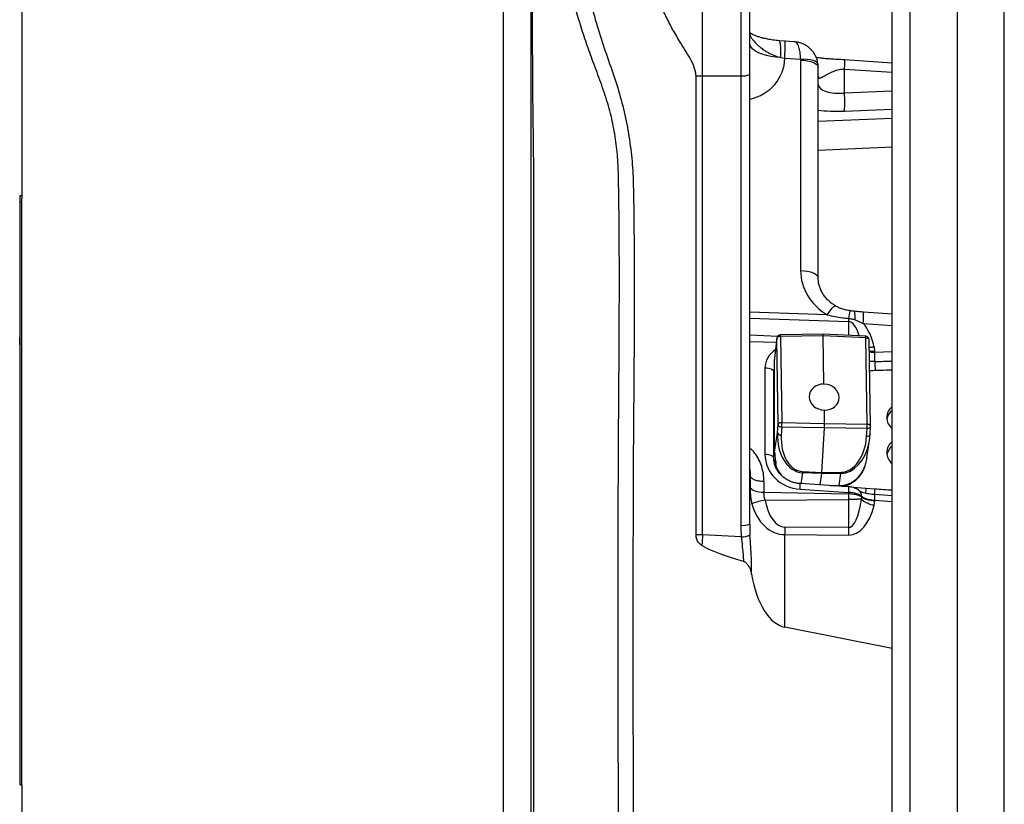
# Model space of a CAD drawing. Extents: x 0 to 8410, y 0 to 5940.
# Tile 160 of 212: x 6527 to 7058, y 3852 to 4276. Entities that reach past the tile are written whole.
import ezdxf

# ---------------------------------------------------------------- set-up
doc = ezdxf.new("R2010")
doc.units = 0
doc.header["$LTSCALE"] = 10
doc.layers.get('0').update_dxf_attribs({"linetype": 'CONTINUOUS'})
doc.styles.add('SLDTEXTSTYLE0', font='TXT', dxfattribs={"width": 0.605})
doc.dimstyles.new('SLDDIMSTYLE1', dxfattribs={"dimtxt": 50, "dimasz": 50, "dimexe": 0, "dimexo": 0.0625, "dimgap": 12.5, "dimtad": 1, "dimdec": 1, "dimrnd": 1e-09, "dimzin": 12, "dimtxsty": 'SLDTEXTSTYLE0', "dimsah": 1, "dimcen": 0.09, "dimazin": 3, "dimtfac": 1, "dimtofl": 0, "dimtmove": 0, "dimatfit": 3, "dimtolj": 1, "dimtzin": 12})

# ---------------------------------------------------------------- blocks, each defined once
blk = doc.blocks.new('_D_7')
at = {"color": 7, "linetype": 'CONTINUOUS'}
for p, q in [((7266.78, 4418.5), (7266.78, 2774.61)), ((7032.78, 2981.17), (7032.78, 2774.61)), ((7032.78, 2789.61), (7266.78, 2789.61)), ((7266.78, 2789.61), (7764.68, 2789.61))]:
    blk.add_line(p, q, dxfattribs=at)
for points in [[(7032.78, 2789.61), (7082.78, 2782.11), (7082.78, 2797.11)], [(7266.78, 2789.61), (7216.78, 2797.11), (7216.78, 2782.11)]]:
    blk.add_solid(points, dxfattribs=at)
at = {"color": 7, "linetype": 'CONTINUOUS', "char_height": 50, "attachment_point": 1, "style": 'SLDTEXTSTYLE0'}
for s, insert in [('234', (7493.71, 2930.8)), ('(3x M10)', (7493.71, 2854.06))]:
    blk.add_mtext(s, dxfattribs=dict(at, insert=insert))

msp = doc.modelspace()

# ---------------------------------------------------------------- linework, layer by layer
at = {"color": 7, "linetype": 'CONTINUOUS'}
for p, q in [((6997.78, 3001.6), (6997.78, 4397.8)), ((7032.78, 4397.37), (7032.78, 3001.17)), ((6527.78, 4296.96), (6527.78, 4179.08)), ((6787.78, 3269.03), (6787.78, 4296.96)), ((6920.78, 4246.06), (6920.78, 4292.43)), ((6939.88, 4264), (6936.72, 4264.26)), ((6939.88, 4263.95), (6939.86, 4263.96)), ((6944.85, 4263.71), (6939.87, 4264.02)), ((6997.78, 4252.27), (6972.06, 4253.99)), ((6957.78, 4136.37), (6957.78, 4249.97)), ((6972.08, 4253.95), (6972.06, 4253.98)), ((6891.8, 3997.62), (6891.8, 4245.23)), ((6920.78, 4003.45), (6920.78, 4246.06)), ((6526.78, 4180.79), (6527.78, 4180.79)), ((6526.78, 4177.37), (6526.78, 4180.79)), ((6526.58, 4176.78), (6526.78, 4176.78)), ((6526.58, 4176.78), (6526.58, 4167.19)), ((6526.78, 4177.37), (6527.78, 4177.37)), ((6526.78, 3862.7), (6526.78, 4177.37)), ((6527.78, 4177.37), (6527.78, 4179.08)), ((6527.78, 3862.7), (6527.78, 4177.37)), ((6526.58, 4167.19), (6526.78, 4167.19)), ((6526.58, 4167.19), (6526.58, 4140.98)), ((6526.58, 4141.56), (6526.55, 4141.56)), ((6526.58, 4140.98), (6526.78, 4140.98)), ((6526.58, 4140.98), (6526.58, 4140.21)), ((6526.58, 4140.21), (6526.78, 4140.21)), ((6526.58, 4119.2), (6526.78, 4119.2)), ((6997.78, 4116.75), (6982.29, 4117.82)), ((6960.46, 4105.99), (6937.4, 4105.62)), ((6983.48, 4104.79), (6960.46, 4105.99)), ((6526.55, 4104.17), (6526.78, 4104.17)), ((6526.78, 4099.96), (6526.55, 4099.96)), ((6526.58, 4100.13), (6526.58, 4104.06)), ((6526.58, 4099.95), (6526.78, 4099.95)), ((6935.45, 4103.85), (6934.03, 4091.58)), ((6960.91, 4079), (6960.53, 4105.09)), ((6986.05, 4056.31), (6985.37, 4102.83)), ((6526.58, 4098.22), (6526.58, 4093.14)), ((6526.58, 4093.14), (6526.78, 4093.14)), ((6526.58, 4093.14), (6526.58, 4085.6)), ((6934, 4091.04), (6934, 4044.71)), ((6934.03, 4091.58), (6934.02, 4091.12)), ((6526.58, 4085.6), (6526.78, 4085.6)), ((6933.78, 4039.05), (6933.78, 4085.71)), ((6526.58, 4074.69), (6526.78, 4074.69)), ((6526.58, 4074.69), (6526.58, 4069.45)), ((6526.58, 4069.45), (6526.78, 4069.45)), ((6526.58, 4069.45), (6526.58, 4061.92)), ((6961.22, 4057.76), (6961.12, 4065.01)), ((6526.58, 4061.92), (6526.78, 4061.92)), ((6526.58, 4061.92), (6526.58, 4054.7)), ((6526.58, 4054.7), (6526.78, 4054.7)), ((6526.58, 4054.7), (6526.58, 4047.17)), ((6959.78, 4031.38), (6961.18, 4055.39)), ((6985.8, 4051.79), (6986.05, 4056.17)), ((6526.58, 4047.17), (6526.78, 4047.17)), ((6526.58, 4047.17), (6526.58, 4038.69)), ((6984.02, 4039.24), (6985.48, 4048.81)), ((6934.01, 4044.71), (6934.02, 4045.04)), ((6526.58, 4038.69), (6526.78, 4038.69)), ((6526.58, 4038.69), (6526.58, 4032.5)), ((6934.59, 4037.49), (6934.63, 4038.44)), ((6526.58, 4032.5), (6526.78, 4032.5)), ((6526.58, 4032.5), (6526.58, 4024.97)), ((6934.76, 4035.53), (6934.73, 4035.56)), ((6958.78, 4024.57), (6959.73, 4030.77)), ((6983.04, 4034.66), (6983.06, 4034.73)), ((6526.58, 4024.97), (6526.78, 4024.97)), ((6526.58, 4024.97), (6526.58, 4016.22)), ((6974.26, 4023.54), (6948.06, 4025.28)), ((6526.58, 4016.22), (6526.78, 4016.22)), ((6526.58, 4016.22), (6526.58, 4005.98)), ((6997.78, 4018.73), (6988.36, 4019.35)), ((6526.55, 3988.73), (6526.78, 3988.73)), ((6526.58, 3988.59), (6526.58, 3987.31)), ((6526.55, 3988.1), (6526.78, 3988.1)), ((6526.58, 3987.31), (6526.78, 3987.31)), ((6526.58, 3987.31), (6526.58, 3977.73)), ((6526.58, 3977.73), (6526.78, 3977.73)), ((6526.58, 3977.73), (6526.58, 3960.79)), ((6526.58, 3967.84), (6526.55, 3967.84)), ((6526.55, 3949), (6526.78, 3949)), ((6526.58, 3946.34), (6526.55, 3946.34)), ((6526.58, 3948.88), (6526.58, 3945.52)), ((6997.78, 3936.29), (6939.73, 3947.81)), ((6526.58, 3943.56), (6526.55, 3943.56)), ((6526.58, 3945.52), (6526.78, 3945.52)), ((6526.58, 3945.52), (6526.58, 3943.74)), ((6526.58, 3943.62), (6526.78, 3943.62)), ((6526.58, 3943.62), (6526.58, 3935.58)), ((6526.58, 3935.58), (6526.78, 3935.58)), ((6526.58, 3935.58), (6526.58, 3931.02)), ((6526.58, 3928.86), (6526.78, 3928.86)), ((6526.58, 3926.32), (6526.78, 3926.32)), ((6526.58, 3926.32), (6526.58, 3922.26)), ((6526.58, 3922.26), (6526.58, 3916.2)), ((6526.58, 3916.2), (6526.78, 3916.2)), ((6526.58, 3916.2), (6526.58, 3907.11)), ((6526.58, 3907.11), (6526.78, 3907.11)), ((6526.58, 3887.14), (6526.78, 3887.14)), ((6526.55, 3866.78), (6526.78, 3866.78)), ((6526.78, 3862.7), (6527.78, 3862.7)), ((6527.78, 3862.7), (6527.78, 3269.03))]:
    msp.add_line(p, q, dxfattribs=at)
at = {"color": 8, "linetype": 'CONTINUOUS'}
for p, q in [((7007.25, 4397.42), (7007.25, 3001.22)), ((7058.3, 3001.22), (7058.3, 4397.42)), ((6895.31, 4245.28), (6895.31, 4298.51)), ((6916.04, 4297.42), (6916.04, 4245.42)), ((6937.66, 4255.21), (6939.73, 4254.9)), ((6939.73, 4254.9), (6948.27, 4254.37)), ((6948.27, 4254.37), (6948.3, 4253.87)), ((6948.3, 4253.87), (6948.3, 4140.27)), ((6971.99, 4236.02), (6971.99, 4249)), ((6971.99, 4249), (6997.78, 4247.27)), ((6895.31, 4245.28), (6916.04, 4245.42)), ((6895.31, 3997.67), (6895.31, 4245.28)), ((6916.04, 4245.42), (6916.04, 4002.81)), ((6957.79, 4240.74), (6957.78, 4240.39)), ((6997.78, 4237.07), (6971.99, 4236.02)), ((6997.78, 4222.4), (6957.78, 4220.68)), ((6971.99, 4226.33), (6997.78, 4227.38)), ((6957.78, 4205.33), (6997.78, 4207.04)), ((6962.66, 4116.42), (6920.78, 4117.81)), ((6920.78, 4114.56), (6974.19, 4112.78)), ((6974.19, 4112.78), (6974.19, 4105.28)), ((6977.67, 4113.67), (6982.12, 4111.74)), ((6982.12, 4111.74), (6997.78, 4110.67)), ((6920.78, 4105.55), (6935.92, 4104.92)), ((6920.78, 4102.01), (6935.2, 4101.71)), ((6935.44, 4103.66), (6934.02, 4091.39)), ((6935.45, 4103.85), (6935.44, 4103.66)), ((6936.12, 4057.14), (6935.44, 4103.66)), ((6960.53, 4105.09), (6937.49, 4104.72)), ((6937.49, 4104.72), (6938.17, 4058.21)), ((6983.53, 4103.9), (6960.53, 4105.09)), ((6984.21, 4057.39), (6983.53, 4103.9)), ((6526.58, 4099.39), (6526.78, 4099.39)), ((6526.58, 4098.22), (6526.78, 4098.22)), ((6988.35, 4096.12), (6988.35, 4096.53)), ((6997.78, 4096.35), (6988.35, 4096.12)), ((6934.03, 4091.58), (6934.02, 4091.39)), ((6934.02, 4091.39), (6934.02, 4045.04)), ((6929.04, 4087.65), (6929.04, 4040.99)), ((6938.17, 4058.21), (6961.22, 4057.76)), ((6961.22, 4057.76), (6984.21, 4057.39)), ((6934.26, 4042.29), (6935.87, 4052.76)), ((6935.87, 4052.76), (6936.12, 4057.14)), ((6938.12, 4055.84), (6937.86, 4051.46)), ((6961.18, 4055.39), (6938.12, 4055.84)), ((6984.16, 4055.02), (6961.18, 4055.39)), ((6983.91, 4050.64), (6984.16, 4055.02)), ((6949.35, 4031.19), (6948.44, 4025.25)), ((6959.73, 4030.77), (6949.35, 4031.19)), ((6949.4, 4031.8), (6959.78, 4031.38)), ((6970.1, 4030.81), (6959.73, 4030.77)), ((6959.78, 4031.38), (6970.16, 4031.43)), ((6969.1, 4024.29), (6970.1, 4030.81)), ((6920.99, 4029.28), (6921.02, 4029.2)), ((6928.51, 4020.65), (6974.19, 4019.72)), ((6947.99, 4022.23), (6974.19, 4020.49)), ((6964.14, 4024.21), (6969.1, 4024.29)), ((6969.06, 4023.89), (6969.1, 4024.29)), ((6974.19, 4020.49), (6974.19, 4019.72)), ((6983.51, 4022.68), (6976.73, 4023.13)), ((6988.34, 4022.31), (6983.51, 4022.68)), ((6929.09, 4016.41), (6974.19, 4016.7)), ((6974.19, 4016.7), (6974.19, 4001.61)), ((6981.24, 4018.05), (6981.24, 4018.46)), ((6988.29, 4016.05), (6988.29, 4016.32)), ((6988.29, 4016.32), (6997.78, 4015.69)), ((6526.58, 4005.98), (6526.78, 4005.98)), ((6526.58, 4000.52), (6526.78, 4000.52)), ((6974.19, 4001.61), (6939.73, 4001.87)), ((6916.24, 3996.58), (6895.31, 3997.67)), ((6939.73, 3947.81), (6939.73, 3997.76)), ((6939.73, 3997.76), (6974.19, 3997.5)), ((6526.58, 3960.79), (6526.78, 3960.79)), ((6526.58, 3931.02), (6526.78, 3931.02)), ((6526.58, 3922.26), (6526.78, 3922.26))]:
    msp.add_line(p, q, dxfattribs=at)
at = {"color": 8, "linetype": 'CONTINUOUS', "flags": 128}
for points in [[(6937.66, 4255.22), (6934.91, 4255.46), (6932.27, 4255.86), (6929.8, 4256.4), (6927.56, 4257.07), (6925.57, 4257.86), (6923.89, 4258.75), (6922.55, 4259.72), (6921.57, 4260.75), (6920.98, 4261.83), (6920.78, 4262.93)], [(6948.27, 4254.37), (6950.12, 4254.45), (6951.88, 4254.38), (6953.49, 4254.18), (6954.91, 4253.85), (6956.07, 4253.4), (6956.94, 4252.84), (6957.49, 4252.2), (6957.69, 4251.51)], [(6948.3, 4253.87), (6950.17, 4253.76), (6951.96, 4253.52), (6953.6, 4253.15), (6955.03, 4252.66), (6956.2, 4252.08), (6957.06, 4251.42), (6957.6, 4250.71), (6957.78, 4249.97)], [(6948.3, 4140.27), (6950.17, 4140.16), (6951.96, 4139.92), (6953.6, 4139.55), (6955.03, 4139.06), (6956.2, 4138.48), (6957.06, 4137.82), (6957.6, 4137.11), (6957.78, 4136.37)], [(6962.66, 4116.42), (6963.64, 4117.83), (6964.58, 4119.05), (6965.42, 4120.02), (6966.14, 4120.72), (6966.71, 4121.11), (6967.11, 4121.18), (6967.17, 4121.15)], [(6977.67, 4113.67), (6977.7, 4115.05), (6977.68, 4116.22), (6977.61, 4117.16), (6977.51, 4117.83), (6977.36, 4118.2), (6977.24, 4118.29)], [(6937.49, 4104.72), (6937.1, 4104.7), (6936.73, 4104.64), (6936.38, 4104.55), (6936.08, 4104.41), (6935.82, 4104.25), (6935.62, 4104.07), (6935.49, 4103.87), (6935.44, 4103.66)], [(6985.37, 4102.83), (6985.35, 4102.97), (6985.26, 4103.18), (6985.1, 4103.37), (6984.87, 4103.54), (6984.59, 4103.68), (6984.27, 4103.79), (6983.91, 4103.87), (6983.53, 4103.9)], [(6933.78, 4085.71), (6933.69, 4086.08), (6933.42, 4086.43), (6932.99, 4086.76), (6932.4, 4087.05), (6931.69, 4087.29), (6930.87, 4087.48), (6929.98, 4087.6), (6929.04, 4087.65)], [(6933.78, 4083.24), (6933.87, 4082.91), (6934, 4082.73)], [(6938.17, 4058.21), (6937.78, 4058.19), (6937.41, 4058.13), (6937.06, 4058.03), (6936.76, 4057.9), (6936.5, 4057.74), (6936.31, 4057.56), (6936.18, 4057.35), (6936.12, 4057.14)], [(6986.05, 4056.31), (6986.03, 4056.46), (6985.94, 4056.67), (6985.78, 4056.86), (6985.56, 4057.03), (6985.27, 4057.17), (6984.95, 4057.28), (6984.59, 4057.35), (6984.21, 4057.39)], [(6986.05, 4056.17), (6986.02, 4056.01), (6985.92, 4055.77), (6985.75, 4055.56), (6985.52, 4055.38), (6985.23, 4055.22), (6984.9, 4055.11), (6984.54, 4055.04), (6984.16, 4055.02)], [(6985.8, 4051.79), (6985.77, 4051.63), (6985.67, 4051.39), (6985.5, 4051.18), (6985.27, 4051), (6984.98, 4050.84), (6984.65, 4050.73), (6984.29, 4050.66), (6983.91, 4050.64)], [(6933.78, 4039.05), (6933.69, 4039.42), (6933.42, 4039.77), (6932.99, 4040.1), (6932.4, 4040.39), (6931.69, 4040.63), (6930.87, 4040.82), (6929.98, 4040.94), (6929.04, 4040.99)], [(6920.78, 4033.04), (6921.02, 4030.68), (6921.02, 4029.2), (6921.02, 4029.2), (6921.02, 4029.2)], [(6934.28, 4035.58), (6934.56, 4035.4), (6934.67, 4035.35)], [(6921.03, 4023.26), (6921.36, 4022.75), (6921.9, 4022.26), (6922.65, 4021.82), (6923.58, 4021.44), (6924.66, 4021.12), (6925.87, 4020.88), (6927.16, 4020.72), (6928.51, 4020.65)]]:
    msp.add_lwpolyline(points, dxfattribs=at)
at = {"color": 7, "linetype": 'CONTINUOUS', "flags": 128}
msp.add_lwpolyline([(6934.26, 4042.29), (6934.25, 4043.07), (6934.24, 4043.77), (6934.22, 4044.34), (6934.19, 4044.79), (6934.15, 4045.09), (6934.11, 4045.24), (6934.07, 4045.22), (6934.02, 4045.04)], dxfattribs=at)
at = {"color": 8, "linetype": 'CONTINUOUS'}
for centre, radius, start, end in [((6896.7, 4032.62), 212.66, 90.375, 91.3211), ((6917.16, 4255.02), 9.67, 263.3411, 291.968), ((6895.04, 4231.17), 77.11, 356.3976, 3.6024), ((6995.98, 4112.22), 21.92, 163.1576, 174.052), ((6936.39, 4116.01), 45.93, 354.6731, 2.2594), ((7042.15, 4114.2), 67.97, 179.7586, 181.1995), ((6933.73, 4104.83), 3.76, 358.3077, 12.0677), ((6980.93, 4104.2), 2.61, 353.3395, 13.1054), ((6921.34, 4092.55), 67.11, 358.8202, 3.0428), ((7057.14, 4090), 68.71, 179.0193, 182.9402), ((6832.7, 4059.17), 105.47, 358.1912, 359.4771), ((6962.56, 4056.64), 21.67, 355.7024, 1.966), ((6937.65, 4053.31), 1.86, 197.23, 276.7188), ((6937.9, 4057.69), 1.86, 197.223, 276.7356), ((6938.27, 4032.46), 11.15, 353.4322, 356.6029), ((6964.42, 4031.62), 5.74, 351.9386, 358.0979), ((6925.22, 4024.27), 22.87, 354.8804, 2.5216), ((6951.43, 4022.53), 22.86, 354.8794, 2.5245), ((6977.19, 4018.49), 4.06, 359.6696, 46.5816), ((7047.94, 4018.75), 64.55, 176.509, 178.8508), ((7010.38, 4020.1), 22.16, 174.2674, 182.6938), ((6933.18, 3989.09), 27.63, 98.5152, 113.8852), ((6963.79, 4018.4), 24.6, 355.1397, 2.2232), ((6917.16, 4012.41), 9.67, 263.3411, 291.968), ((7081.6, 3999.82), 141.89, 179.1702, 180.8298), ((7116.04, 3999.56), 141.86, 179.17, 180.83), ((6896.83, 3776.1), 221.58, 90.394, 91.3021), ((6916.38, 4008.76), 12.18, 269.3584, 291.9912)]:
    msp.add_arc(centre, radius, start, end, dxfattribs=at)
at = {"color": 7, "linetype": 'CONTINUOUS'}
for centre, radius, start, end in [((6937.44, 4103.62), 2, 90.914, 173.4064), ((6983.37, 4102.8), 2, 0.8393, 87.0306), ((7002.43, 4058.73), 7.66, 127.4304, 171.3123), ((6984.05, 4056.28), 2, 356.6784, 0.8393), ((7002.46, 4039.39), 7.7, 127.5201, 169.4751)]:
    msp.add_arc(centre, radius, start, end, dxfattribs=at)
at = {"color": 8, "linetype": 'CONTINUOUS'}
for centre, major_axis, ratio, start_param, end_param in [((6914.73, 4255.45), (24.9, -2.41), 0.930821, 5.046619, 6.363221), ((6972.78, 4242.31), (14.99, 1.63), 0.411524, 3.132635, 4.615371), ((6973.3, 4232.62), (25, 1.44), 0.248555, 4.028144, 4.645718), ((6978.3, 4139.66), (29.78, -3.94), 0.918021, 3.262317, 4.284609), ((6973.78, 4089.59), (0.4, 23.19), 0.344508, 5.443631, 6.280504), ((6973.36, 4086.47), (0.78, 29.57), 0.540531, 5.166859, 5.75183), ((6942.04, 4087.34), (12.86, -2.04), 0.920114, 2.314988, 3.286708), ((6949, 4091.44), (15, 0.49), 0.436776, 3.074933, 3.127293), ((4780.33, 4040.06), (4028.49, 100.43), 0.001167, 5.292477, 5.295252), ((6941.78, 4085.4), (7.66, -2.48), 0.932292, 3.197259, 3.434232), ((6941.78, 4083.16), (7.99, -0.43), 0.911474, 2.953116, 3.190089), ((4780.07, 4038.35), (4028.76, 102.14), 0.002333, 5.292503, 5.295254), ((6950.88, 4052.72), (2.15, 21.49), 0.693447, 1.638066, 3.182683), ((6950.88, 4051.46), (2.01, 19.62), 0.65808, 1.637863, 3.182479), ((6970.85, 4052.36), (1.53, 21.52), 0.69272, 3.194129, 4.539353), ((6970.96, 4051.1), (1.48, 19.65), 0.657316, 3.193805, 4.738421), ((6949.04, 4040.63), (19.88, -2.36), 0.920441, 3.250574, 4.76901), ((6949, 4040.45), (0.07, 15.81), 0.947883, 1.891748, 2.442893), ((6968.97, 4040.09), (0.07, 15.81), 0.947883, 3.155022, 4.365937), ((6940.78, 5274.05), (1.05, 5966.53), 0.003347, 1.780979, 1.781998), ((6940.36, 5270.94), (0.63, 5963.41), 0.00201, 1.781007, 1.782025), ((6973.78, 4017.53), (8, -0.17), 0.371418, 0.374817, 1.526247), ((7343.33, 3989.1), (3743.42, -251.48), 0.002502, 1.663407, 1.66594), ((6940.36, 4025.64), (0.78, 23.76), 0.503892, 1.986336, 3.15437), ((6973.78, 4030.03), (-0.51, 28.42), 0.280924, 3.130541, 4.229347), ((6940.78, 4024.65), (1.91, 26.85), 0.741404, 2.016783, 3.184818), ((6973.36, 4026.91), (-1.28, 29.4), 0.542468, 3.113918, 4.212724), ((6941.04, 4005.2), (1.64, 49.16), 0.507491, 1.636286, 1.763975), ((6940.78, 4005.83), (1.23, 47.21), 0.422841, 1.632443, 1.760132), ((6896.78, 3993.86), (1.47, 29.96), 0.055432, 1.445816, 1.639355)]:
    msp.add_ellipse(centre, major_axis=major_axis, ratio=ratio, start_param=start_param, end_param=end_param, dxfattribs=at)
at = {"color": 7, "linetype": 'CONTINUOUS'}
for centre, major_axis, ratio, start_param, end_param in [((6960.43, 4103.99), (0.04, 2), 0.049154, 5.297972, 6.284852), ((6961.02, 4072.01), (8.14, -0.6), 0.85621, 1.647052, 4.786561), ((6961.01, 4072.01), (8.07, -1.16), 0.854964, 4.847326, 7.988181), ((7002.78, 4060.86), (7.95, -0.97), 0.941719, 2.360227, 4.170001), ((6961.12, 4056.66), (0.04, 2), 0.049206, 4.028907, 5.297237), ((6970.85, 4052.36), (1.53, 21.52), 0.69272, 4.539353, 4.738745), ((7002.78, 4041.99), (7.95, -0.97), 0.941719, 2.360227, 4.151557), ((6959.73, 4032.65), (0.04, 2), 0.049174, 3.491019, 4.028411), ((7176.28, 3979.21), (286.6, -18.96), 0.103552, 3.341983, 3.592235), ((6940.78, 3986.94), (-1.31, 39.33), 0.507491, 1.825542, 3.023743)]:
    msp.add_ellipse(centre, major_axis=major_axis, ratio=ratio, start_param=start_param, end_param=end_param, dxfattribs=at)
at = {"color": 8, "linetype": 'CONTINUOUS'}
for points, knots in [([(6804.6, 4488.25), (6804.6, 4488.25), (6804.6, 4488.23), (6804.61, 4487.46), (6804.6, 4486.1), (6804.6, 4484.13), (6804.61, 4481.56), (6804.61, 4478.42), (6804.6, 4474.73), (6804.6, 4470.53), (6804.6, 4465.83), (6804.61, 4460.66), (6804.6, 4455.08), (6804.6, 4449.13), (6804.61, 4442.79), (6804.61, 4436.29), (6804.6, 4429.7), (6804.6, 4423.08), (6804.6, 4416.27), (6804.61, 4409.35), (6804.6, 4402.35), (6804.61, 4395.3), (6804.6, 4388.25), (6804.56, 4382.04), (6804.51, 4375.6), (6804.43, 4369.04), (6804.31, 4360.44), (6804.11, 4351.05), (6803.91, 4340.56), (6803.72, 4330), (6803.58, 4319.59), (6803.48, 4309.46), (6803.41, 4299.62), (6803.37, 4289.55), (6803.35, 4279.51), (6803.36, 4269.42), (6803.39, 4259.91), (6803.43, 4250.78), (6803.48, 4242.08), (6803.55, 4233.21), (6803.65, 4223.76), (6803.84, 4212.28), (6803.99, 4198.73), (6804.05, 4178.61), (6804.01, 4143.45), (6804.04, 4073.1), (6804.02, 3953.11), (6804.03, 3813.26), (6804.02, 3693.63), (6804.01, 3613.72), (6804.02, 3563.76), (6804.02, 3523.82), (6804.02, 3493.68), (6804.02, 3463.4), (6804.02, 3432.91), (6804.02, 3402.27), (6804.02, 3376.19), (6804.02, 3354.78), (6804.03, 3336.62), (6804.02, 3317.09), (6804.02, 3289.29), (6804.03, 3268.45), (6804.03, 3254.56)], [0, 0, 0, 0, 0.00411, 0.009739, 0.015246, 0.02079, 0.026374, 0.031999, 0.037506, 0.043052, 0.048635, 0.05426, 0.059782, 0.065342, 0.070942, 0.076583, 0.081797, 0.087043, 0.092323, 0.097637, 0.10294, 0.108282, 0.113678, 0.119136, 0.122854, 0.129127, 0.135452, 0.145071, 0.154735, 0.165313, 0.175891, 0.185227, 0.194571, 0.203693, 0.212835, 0.221281, 0.229751, 0.236729, 0.243707, 0.25075, 0.257793, 0.265851, 0.27739, 0.288933, 0.312019, 0.358192, 0.450537, 0.587684, 0.679479, 0.725376, 0.771273, 0.794222, 0.817185, 0.840223, 0.863297, 0.886649, 0.91004, 0.922848, 0.935663, 0.951741, 0.967821, 1, 1, 1, 1]), ([(6850, 3522.92), (6850.03, 3544.92), (6850.08, 3588.92), (6849.94, 3676.94), (6850.15, 3831.91), (6849.24, 4009.38), (6850.82, 4146.6), (6849.79, 4198.6), (6848.65, 4209.84), (6846.74, 4220.97), (6843.81, 4232.09), (6839.93, 4243.1), (6835.88, 4253.77), (6832.16, 4264.1), (6828.32, 4275.86), (6824.69, 4289.61), (6821.45, 4305.35), (6819.95, 4315.93), (6819.2, 4321.22)], [0, 0, 0, 0, 0.0823001, 0.1646004, 0.3292009, 0.6620054, 0.8284077, 0.8424517, 0.8565326, 0.8705972, 0.8846192, 0.8993402, 0.9140674, 0.9271118, 0.9401544, 0.9600927, 0.9800519, 1, 1, 1, 1]), ([(6829.66, 4310.01), (6830.01, 4307.88), (6831.13, 4301.05), (6833.57, 4289.6), (6837.3, 4275.76), (6841.56, 4262.05), (6846.3, 4248.82), (6850.64, 4235.73), (6853.88, 4222.6), (6856.24, 4209.29), (6857.73, 4195.87), (6858.86, 4142.87), (6857.24, 4006.4), (6858.03, 3830.34), (6858.14, 3654.31), (6858.05, 3566.29), (6858.01, 3522.28)], [0, 0, 0, 0, 0.0081567, 0.0262164, 0.0442955, 0.0623897, 0.0804698, 0.09746, 0.1145113, 0.1315794, 0.1486224, 0.1656057, 0.3324841, 0.6662413, 0.8331208, 1, 1, 1, 1]), ([(6921.13, 4266.93), (6921.19, 4266.81), (6921.33, 4266.52), (6921.64, 4266), (6922.06, 4265.38), (6922.56, 4264.71), (6923.16, 4263.99), (6923.89, 4263.19), (6924.75, 4262.33), (6925.62, 4261.55), (6926.47, 4260.83), (6927.31, 4260.17), (6928.35, 4259.42), (6929.44, 4258.7), (6930.42, 4258.11), (6932.06, 4257.19), (6934.38, 4256.09), (6936.65, 4255.48), (6937.66, 4255.22)], [0, 0, 0, 0, 0.036392, 0.086761, 0.139078, 0.189709, 0.244133, 0.302415, 0.364613, 0.430759, 0.471562, 0.520179, 0.576614, 0.640926, 0.688985, 0.720793, 0.875815, 1, 1, 1, 1]), ([(6937.66, 4255.21), (6937.68, 4255.96), (6937.71, 4257.47), (6937.68, 4259.52), (6937.57, 4261.32), (6937.39, 4262.76), (6937.14, 4263.73), (6936.91, 4264.21), (6936.75, 4264.21), (6936.72, 4264.21)], [0, 0, 0, 0, 0.148279, 0.303645, 0.464114, 0.627268, 0.790428, 0.950898, 1, 1, 1, 1]), ([(6939.73, 4254.9), (6939.77, 4255.69), (6939.84, 4257.28), (6939.92, 4259.35), (6939.96, 4261.12), (6939.98, 4262.51), (6939.96, 4263.46), (6939.93, 4263.95), (6939.89, 4263.95), (6939.88, 4263.95)], [0, 0, 0, 0, 0.156256, 0.312514, 0.468764, 0.625019, 0.781275, 0.937532, 1, 1, 1, 1]), ([(6948.27, 4254.37), (6948.22, 4255.66), (6948.12, 4258.14), (6947.52, 4260.65), (6946.82, 4262.28), (6946.08, 4263.21), (6945.41, 4263.68), (6944.98, 4263.66), (6944.84, 4263.65)], [0, 0, 0, 0, 0.242217, 0.466173, 0.621032, 0.78109, 0.932905, 1, 1, 1, 1]), ([(6958, 4244.36), (6958.09, 4244.29), (6958.26, 4244.15), (6958.82, 4244.18), (6959.5, 4244.46), (6960.22, 4244.81), (6960.65, 4245.04), (6961.12, 4245.3), (6961.73, 4245.63), (6962.61, 4246.13), (6963.81, 4246.77), (6965.12, 4247.41), (6966.46, 4247.99), (6967.75, 4248.46), (6969.59, 4248.98), (6971.03, 4248.99), (6971.99, 4249)], [0, 0, 0, 0, 0.062343, 0.129795, 0.2568, 0.292767, 0.330482, 0.36998, 0.411297, 0.472939, 0.563437, 0.65175, 0.71596, 0.794623, 0.862124, 1, 1, 1, 1]), ([(6971.99, 4249), (6972.01, 4249.38), (6972.06, 4250.13), (6972.11, 4251.21), (6972.15, 4252.16), (6972.16, 4252.96), (6972.15, 4253.55), (6972.12, 4253.9), (6972.09, 4253.93), (6972.08, 4253.95)], [0, 0, 0, 0, 0.151581, 0.3031605, 0.4547568, 0.6063287, 0.7579242, 0.9095049, 1, 1, 1, 1]), ([(6962.66, 4116.42), (6964.04, 4116.07), (6966.82, 4115.39), (6970.68, 4114.81), (6973.15, 4114.59), (6974.18, 4114.49)], [0, 0, 0, 0, 0.3656764, 0.7336524, 1, 1, 1, 1]), ([(6974.18, 4114.49), (6974.77, 4114.42), (6975.97, 4114.28), (6977.1, 4113.88), (6977.67, 4113.67)], [0, 0, 0, 0, 0.493226, 1, 1, 1, 1]), ([(6988.06, 4099.07), (6987.28, 4098.94), (6986.35, 4098.78), (6985.56, 4098.79), (6985.43, 4098.8)], [0, 0, 0, 0, 0.836395, 1, 1, 1, 1]), ([(6988.35, 4096.53), (6987.57, 4096.55), (6986.54, 4096.59), (6985.66, 4096.79), (6985.46, 4096.83)], [0, 0, 0, 0, 0.766724, 1, 1, 1, 1]), ([(6988.35, 4096.12), (6987.43, 4096.08), (6986.4, 4096.04), (6985.56, 4096.24), (6985.47, 4096.26)], [0, 0, 0, 0, 0.893257, 1, 1, 1, 1]), ([(6988.35, 4096.53), (6988.35, 4096.53), (6988.35, 4096.58), (6988.35, 4096.76), (6988.34, 4097.2), (6988.28, 4097.88), (6988.17, 4098.55), (6988.09, 4098.94), (6988.06, 4099.07)], [0, 0, 0, 0, 0.009977, 0.049892, 0.20978, 0.529617, 0.849509, 1, 1, 1, 1]), ([(6988.43, 4091.17), (6988.37, 4091.17), (6987.45, 4091.15), (6986.47, 4091.12), (6985.59, 4091.13), (6985.54, 4091.13)], [0, 0, 0, 0, 0.065796, 0.949944, 1, 1, 1, 1]), ([(6985.62, 4086.16), (6985.81, 4086.2), (6986.77, 4086.37), (6987.74, 4086.43), (6988.51, 4086.47)], [0, 0, 0, 0, 0.207744, 1, 1, 1, 1]), ([(6928.51, 4026.58), (6928.49, 4027.31), (6928.44, 4029.32), (6927.88, 4032.62), (6926.7, 4036.38), (6924.85, 4039.96), (6922.87, 4042.75), (6921.3, 4044.14), (6920.78, 4044.61)], [0, 0, 0, 0, 0.110626, 0.304933, 0.503177, 0.698692, 0.899806, 1, 1, 1, 1]), ([(6921.02, 4029.2), (6921.26, 4028.86), (6921.72, 4028.17), (6923.48, 4027.34), (6925.8, 4026.74), (6927.6, 4026.64), (6928.51, 4026.58)], [0, 0, 0, 0, 0.250002, 0.499998, 0.75, 1, 1, 1, 1]), ([(6921.03, 4023.26), (6921.03, 4022.67), (6921.05, 4021.48), (6921.16, 4019.34), (6921.4, 4016.88), (6921.79, 4015.21), (6921.99, 4014.35)], [0, 0, 0, 0, 0.202292, 0.412346, 0.696125, 1, 1, 1, 1]), ([(6929.09, 4016.41), (6928.97, 4016.8), (6928.61, 4017.98), (6928.52, 4019.46), (6928.51, 4020.43), (6928.51, 4020.65)], [0, 0, 0, 0, 0.284449, 0.841942, 1, 1, 1, 1]), ([(6974.19, 4019.72), (6974.2, 4019.23), (6974.21, 4018.25), (6974.2, 4017.22), (6974.19, 4016.7)], [0, 0, 0, 0, 0.499972, 1, 1, 1, 1]), ([(6981.24, 4018.05), (6981.23, 4018.06), (6981.09, 4018.18), (6980.77, 4018.39), (6980.22, 4018.67), (6979.47, 4018.95), (6978.46, 4019.24), (6977.14, 4019.49), (6975.71, 4019.66), (6974.7, 4019.7), (6974.19, 4019.72)], [0, 0, 0, 0, 0.010653, 0.127818, 0.23778, 0.340541, 0.508977, 0.67014, 0.836171, 1, 1, 1, 1]), ([(6981.08, 4016.96), (6980.63, 4016.92), (6979.93, 4016.85), (6978.46, 4016.79), (6977.14, 4016.74), (6975.71, 4016.71), (6974.7, 4016.7), (6974.19, 4016.7)], [0, 0, 0, 0, 0.308021, 0.484771, 0.653874, 0.828094, 1, 1, 1, 1]), ([(6981.24, 4018.05), (6981.24, 4018.05), (6981.24, 4018.05), (6981.24, 4018.02), (6981.24, 4017.95), (6981.23, 4017.72), (6981.19, 4017.37), (6981.11, 4017.18), (6981.09, 4016.96), (6981.08, 4016.96), (6981.08, 4016.96)], [0, 0, 0, 0, 0.000024, 0.011189, 0.055896, 0.234631, 0.592448, 0.952298, 0.999973, 1, 1, 1, 1]), ([(6987.97, 4013.44), (6987.22, 4013.63), (6985.72, 4014.03), (6983.71, 4014.91), (6982.05, 4015.91), (6981.41, 4016.61), (6981.08, 4016.96)], [0, 0, 0, 0, 0.249999, 0.499998, 0.749999, 1, 1, 1, 1]), ([(6981.24, 4018.46), (6981.65, 4018.18), (6982.46, 4017.61), (6984.59, 4016.91), (6986.65, 4016.49), (6987.91, 4016.36), (6988.29, 4016.32)], [0, 0, 0, 0, 0.29202, 0.583971, 0.876031, 1, 1, 1, 1]), ([(6988.29, 4016.05), (6987.53, 4016.09), (6986, 4016.17), (6983.95, 4016.61), (6982.25, 4017.24), (6981.58, 4017.78), (6981.24, 4018.05)], [0, 0, 0, 0, 0.250001, 0.499999, 0.749999, 1, 1, 1, 1]), ([(6987.97, 4013.44), (6987.98, 4013.48), (6988.06, 4013.82), (6988.19, 4014.48), (6988.27, 4015.27), (6988.29, 4015.78), (6988.29, 4015.99), (6988.29, 4016.04), (6988.29, 4016.05)], [0, 0, 0, 0, 0.047249, 0.405999, 0.764767, 0.944, 0.988802, 1, 1, 1, 1]), ([(6916.24, 3996.58), (6916.42, 3994.79), (6916.79, 3991.16), (6917.26, 3986.7), (6917.39, 3984.14), (6917.43, 3983.35)], [0, 0, 0, 0, 0.401814, 0.816792, 1, 1, 1, 1]), ([(6921.79, 3976.39), (6921.82, 3977.79), (6921.88, 3980.62), (6921.72, 3985.58), (6921.35, 3991.21), (6921.08, 3995.36), (6920.94, 3997.46)], [0, 0, 0, 0, 0.21405, 0.431054, 0.712287, 1, 1, 1, 1])]:
    msp.add_open_spline(points, degree=3, knots=knots, dxfattribs=at)
at = {"color": 7, "linetype": 'CONTINUOUS'}
for points, knots in [([(6802.78, 3253.38), (6802.78, 3260.79), (6802.78, 3275.6), (6802.78, 3297.8), (6802.78, 3320.04), (6802.78, 3342.42), (6802.78, 3364.93), (6802.78, 3387.54), (6802.78, 3410.24), (6802.78, 3435.43), (6802.78, 3463.11), (6802.78, 3493.25), (6802.78, 3523.38), (6802.78, 3563.48), (6802.78, 3613.31), (6802.78, 3693.63), (6802.78, 3813.58), (6802.78, 3954.08), (6802.78, 4074.2), (6802.78, 4144.69), (6802.78, 4179.94), (6802.78, 4200.09), (6802.78, 4214.09), (6802.78, 4226.87), (6802.78, 4238.52), (6802.78, 4250.02), (6802.78, 4260.3), (6802.78, 4269.36), (6802.78, 4279.94), (6802.78, 4292.87), (6802.78, 4307.87), (6802.78, 4320.32), (6802.78, 4327.83), (6802.78, 4330.51)], [0, 0, 0, 0, 0.020523, 0.041047, 0.061566, 0.0821, 0.102699, 0.123315, 0.143987, 0.164676, 0.192044, 0.219456, 0.246989, 0.274555, 0.329783, 0.384007, 0.495466, 0.659645, 0.770425, 0.825815, 0.85351, 0.867358, 0.88122, 0.892204, 0.903217, 0.914321, 0.925457, 0.933553, 0.94166, 0.957944, 0.974405, 0.990897, 1, 1, 1, 1]), ([(6891.8, 4245.23), (6891.8, 4245.42), (6891.78, 4246.3), (6891.54, 4247.87), (6890.59, 4250.92), (6888.7, 4254.83), (6885.86, 4259.48), (6882.43, 4264.85), (6878.77, 4271.15), (6875.01, 4278.43), (6871.89, 4285.98), (6869.95, 4292.86), (6868.95, 4298.91), (6868.83, 4302.32), (6868.78, 4304.03)], [0, 0, 0, 0, 0.008993, 0.041419, 0.073917, 0.158699, 0.24395, 0.32925, 0.456946, 0.585074, 0.712631, 0.839549, 0.919792, 1, 1, 1, 1]), ([(6920.78, 4268.07), (6920.81, 4267.78), (6920.85, 4267.47), (6921.11, 4266.97), (6921.13, 4266.93)], [0, 0, 0, 0, 0.91789, 1, 1, 1, 1]), ([(6936.72, 4264.26), (6935.57, 4264.4), (6933.38, 4264.65), (6930.51, 4265.15), (6928.15, 4265.66), (6926.11, 4266.21), (6924.43, 4266.76), (6923.15, 4267.28), (6922.14, 4267.77), (6921.52, 4268.14), (6921.1, 4268.47), (6921.12, 4268.45), (6921.13, 4268.45)], [0, 0, 0, 0, 0.140669, 0.268972, 0.384945, 0.488582, 0.608263, 0.707993, 0.79076, 0.904883, 0.975131, 1, 1, 1, 1]), ([(6957.65, 4251.61), (6957.6, 4252.06), (6957.46, 4253.21), (6956.91, 4254.99), (6956.03, 4256.88), (6954.9, 4258.56), (6953.56, 4260.03), (6952.02, 4261.28), (6950.34, 4262.29), (6948.53, 4263.04), (6946.69, 4263.53), (6945.44, 4263.64), (6944.85, 4263.7)], [0, 0, 0, 0, 0.069417, 0.178093, 0.286174, 0.389546, 0.4932, 0.59557, 0.698174, 0.801229, 0.905021, 1, 1, 1, 1]), ([(6972.08, 4253.98), (6970.74, 4254.06), (6968.24, 4254.2), (6964.79, 4254.38), (6962.02, 4254.6), (6959.36, 4254.86), (6957.74, 4255.1), (6956.74, 4255.24)], [0, 0, 0, 0, 0.256254, 0.477153, 0.657979, 0.789973, 1, 1, 1, 1]), ([(6957.78, 4249.81), (6957.78, 4250.06), (6957.77, 4250.66), (6957.71, 4251.26), (6957.68, 4251.61)], [0, 0, 0, 0, 0.4217747, 1, 1, 1, 1]), ([(6957.78, 4245.23), (6957.79, 4244.85), (6957.8, 4244.47), (6958, 4244.36), (6958, 4244.36)], [0, 0, 0, 0, 0.97757, 1, 1, 1, 1]), ([(6526.58, 4140.21), (6526.58, 4139.77), (6526.58, 4138.89), (6526.58, 4136.89), (6526.58, 4134.35), (6526.58, 4131.15), (6526.58, 4127.47), (6526.58, 4123.38), (6526.58, 4120.59), (6526.58, 4119.2)], [0, 0, 0, 0, 0.140098, 0.280161, 0.420158, 0.560131, 0.706748, 0.853335, 1, 1, 1, 1]), ([(6967.17, 4121.15), (6966.86, 4121.34), (6965.86, 4121.94), (6964.3, 4123.1), (6962.59, 4124.7), (6961.12, 4126.46), (6959.89, 4128.35), (6958.92, 4130.35), (6958.23, 4132.44), (6957.84, 4134.46), (6957.8, 4135.77), (6957.78, 4136.37)], [0, 0, 0, 0, 0.053236, 0.17122, 0.289485, 0.408415, 0.528264, 0.649304, 0.771807, 0.89597, 1, 1, 1, 1]), ([(6975, 4118.59), (6974.69, 4118.63), (6973.59, 4118.76), (6971.74, 4119.21), (6969.54, 4119.96), (6968.03, 4120.63), (6967.29, 4121.1), (6967.18, 4121.16)], [0, 0, 0, 0, 0.112102, 0.396135, 0.67947, 0.952715, 1, 1, 1, 1]), ([(6526.58, 4119.2), (6526.58, 4118.02), (6526.58, 4115.66), (6526.58, 4112.28), (6526.58, 4109.28), (6526.58, 4106.82), (6526.58, 4105.1), (6526.58, 4104.25), (6526.58, 4104.24), (6526.58, 4104.23)], [0, 0, 0, 0, 0.1470747, 0.2940248, 0.4409091, 0.587863, 0.7417164, 0.8956663, 1, 1, 1, 1]), ([(6977.23, 4118.29), (6977.1, 4118.31), (6976.36, 4118.37), (6975.61, 4118.48), (6975, 4118.57)], [0, 0, 0, 0, 0.183051, 1, 1, 1, 1]), ([(6982.29, 4117.82), (6982.08, 4117.84), (6980.98, 4117.91), (6979.31, 4118.09), (6977.83, 4118.23), (6977.24, 4118.29)], [0, 0, 0, 0, 0.120738, 0.648035, 1, 1, 1, 1]), ([(6526.58, 4099.95), (6526.58, 4099.85), (6526.58, 4099.65), (6526.58, 4099.47), (6526.58, 4099.39)], [0, 0, 0, 0, 0.560012, 1, 1, 1, 1]), ([(6526.58, 4099.39), (6526.58, 4099.17), (6526.58, 4098.78), (6526.58, 4098.39), (6526.58, 4098.22)], [0, 0, 0, 0, 0.559991, 1, 1, 1, 1]), ([(6526.58, 4085.68), (6526.58, 4084.88), (6526.58, 4083.26), (6526.58, 4080.88), (6526.58, 4078.76), (6526.58, 4076.93), (6526.58, 4075.75), (6526.58, 4075.05), (6526.58, 4074.69)], [0, 0, 0, 0, 0.140146, 0.280111, 0.419794, 0.559594, 0.779638, 1, 1, 1, 1]), ([(6934.26, 4042.64), (6934.22, 4042.87), (6934.1, 4043.62), (6934.05, 4044.12), (6934.01, 4044.46)], [0, 0, 0, 0, 0.315853, 1, 1, 1, 1]), ([(6934.26, 4042.29), (6934.28, 4041.79), (6934.31, 4040.78), (6934.51, 4039.18), (6934.75, 4037.69), (6934.93, 4036.47), (6934.93, 4035.72), (6934.81, 4035.59), (6934.76, 4035.53)], [0, 0, 0, 0, 0.168549, 0.336948, 0.510711, 0.6911, 0.867553, 1, 1, 1, 1]), ([(6948.06, 4025.28), (6947.72, 4025.31), (6946.67, 4025.4), (6944.93, 4025.74), (6942.89, 4026.41), (6940.98, 4027.34), (6939.23, 4028.49), (6937.67, 4029.85), (6936.35, 4031.39), (6935.27, 4033.06), (6934.47, 4034.86), (6933.96, 4036.71), (6933.79, 4038.12), (6933.78, 4038.89), (6933.78, 4039.05)], [0, 0, 0, 0, 0.043827, 0.136466, 0.229066, 0.321627, 0.414245, 0.507048, 0.600207, 0.693889, 0.788302, 0.883598, 0.975724, 1, 1, 1, 1]), ([(6934.57, 4035.74), (6934.54, 4035.91), (6934.48, 4036.28), (6934.55, 4037.07), (6934.59, 4037.49)], [0, 0, 0, 0, 0.47643, 1, 1, 1, 1]), ([(6984, 4039.25), (6983.95, 4038.94), (6983.83, 4038.09), (6983.5, 4036.81), (6983.18, 4035.6), (6983.01, 4034.86), (6983.03, 4034.72), (6983.04, 4034.66)], [0, 0, 0, 0, 0.130757, 0.358537, 0.59503, 0.826355, 1, 1, 1, 1]), ([(6934.58, 4035.74), (6934.69, 4035.33), (6935.01, 4034.14), (6935.6, 4032.67), (6936.21, 4031.71), (6936.39, 4031.41)], [0, 0, 0, 0, 0.275906, 0.780363, 1, 1, 1, 1]), ([(6970.32, 4023.8), (6970.53, 4023.82), (6971.42, 4023.88), (6972.95, 4024.29), (6974.88, 4025.02), (6976.67, 4026.05), (6978.33, 4027.31), (6979.82, 4028.81), (6981.12, 4030.52), (6982.2, 4032.42), (6982.84, 4033.96), (6983.12, 4034.84), (6983.18, 4035.03)], [0, 0, 0, 0, 0.034049, 0.147155, 0.259942, 0.373127, 0.487425, 0.603553, 0.722216, 0.843993, 0.967749, 1, 1, 1, 1]), ([(6980, 4021.41), (6979.68, 4021.68), (6979.07, 4022.18), (6977.99, 4022.73), (6976.78, 4023.16), (6975.49, 4023.43), (6974.62, 4023.51), (6974.26, 4023.54)], [0, 0, 0, 0, 0.202409, 0.382609, 0.595236, 0.83477, 1, 1, 1, 1]), ([(6988.36, 4019.36), (6988.16, 4019.37), (6987.37, 4019.42), (6986.02, 4019.58), (6984.39, 4019.85), (6982.94, 4020.2), (6981.77, 4020.56), (6980.87, 4020.91), (6980.31, 4021.2), (6980.01, 4021.4), (6980.02, 4021.4), (6980.02, 4021.4)], [0, 0, 0, 0, 0.048945, 0.191446, 0.332401, 0.471356, 0.60581, 0.719318, 0.838383, 0.93824, 1, 1, 1, 1]), ([(6526.58, 4005.98), (6526.58, 4004.96), (6526.58, 4003.13), (6526.58, 4001.32), (6526.58, 4000.52)], [0, 0, 0, 0, 0.560017, 1, 1, 1, 1]), ([(6526.58, 4000.52), (6526.58, 3999.49), (6526.58, 3997.42), (6526.58, 3994.57), (6526.58, 3992.2), (6526.58, 3990.42), (6526.58, 3989.3), (6526.58, 3988.77), (6526.58, 3988.78), (6526.58, 3988.78)], [0, 0, 0, 0, 0.14915, 0.298108, 0.44706, 0.596071, 0.752229, 0.908526, 1, 1, 1, 1]), ([(6895.02, 3991.89), (6894.42, 3992.33), (6893.22, 3993.23), (6892.04, 3995.29), (6891.88, 3996.82), (6891.8, 3997.62)], [0, 0, 0, 0, 0.32496, 0.649555, 1, 1, 1, 1]), ([(6526.58, 3988.43), (6526.58, 3988.41), (6526.58, 3988.07), (6526.58, 3988.12), (6526.58, 3988.15)], [0, 0, 0, 0, 0.065109, 1, 1, 1, 1]), ([(6917.43, 3983.35), (6917.78, 3983.2), (6918.69, 3982.8), (6920.11, 3981.14), (6921.24, 3978.92), (6921.64, 3977.1), (6921.79, 3976.39)], [0, 0, 0, 0, 0.133019, 0.344098, 0.745137, 1, 1, 1, 1]), ([(6526.58, 3960.79), (6526.58, 3959.93), (6526.58, 3958.23), (6526.58, 3955.71), (6526.58, 3953.26), (6526.58, 3951.2), (6526.58, 3949.8), (6526.58, 3949.07), (6526.58, 3949.05), (6526.58, 3949.05)], [0, 0, 0, 0, 0.146477, 0.292897, 0.43904, 0.584849, 0.737806, 0.890863, 1, 1, 1, 1]), ([(6526.58, 3931.02), (6526.58, 3930.58), (6526.58, 3929.81), (6526.58, 3929.15), (6526.58, 3928.86)], [0, 0, 0, 0, 0.560035, 1, 1, 1, 1]), ([(6526.58, 3928.86), (6526.58, 3928.4), (6526.58, 3927.59), (6526.58, 3926.71), (6526.58, 3926.32)], [0, 0, 0, 0, 0.559975, 1, 1, 1, 1]), ([(6526.58, 3906.93), (6526.58, 3906.26), (6526.58, 3904.73), (6526.58, 3901.31), (6526.58, 3896.99), (6526.58, 3892.12), (6526.58, 3888.8), (6526.58, 3887.14)], [0, 0, 0, 0, 0.156917, 0.360386, 0.573491, 0.786707, 1, 1, 1, 1]), ([(6526.58, 3887.14), (6526.58, 3885.64), (6526.58, 3882.65), (6526.58, 3878.31), (6526.58, 3874.3), (6526.58, 3870.91), (6526.58, 3868.35), (6526.58, 3866.95), (6526.58, 3866.9), (6526.58, 3866.88)], [0, 0, 0, 0, 0.145921, 0.291768, 0.437502, 0.583218, 0.73578, 0.888313, 1, 1, 1, 1])]:
    msp.add_open_spline(points, degree=3, knots=knots, dxfattribs=at)

# ---------------------------------------------------------------- dimensions: what is measured, and where the dimension line sits
dim = msp.add_linear_dim(base=(7266.78, 2789.61), p1=(7032.78, 3001.17), p2=(7266.78, 4438.5), text='<>\\P(3x M10)', dimstyle='SLDDIMSTYLE1', dxfattribs=at)
dim.commit()
dim.dimension.update_dxf_attribs({"geometry": '_D_7', "text_midpoint": (7629.19, 2789.61), "dimtype": 160})

doc.saveas('drawing.dxf')
